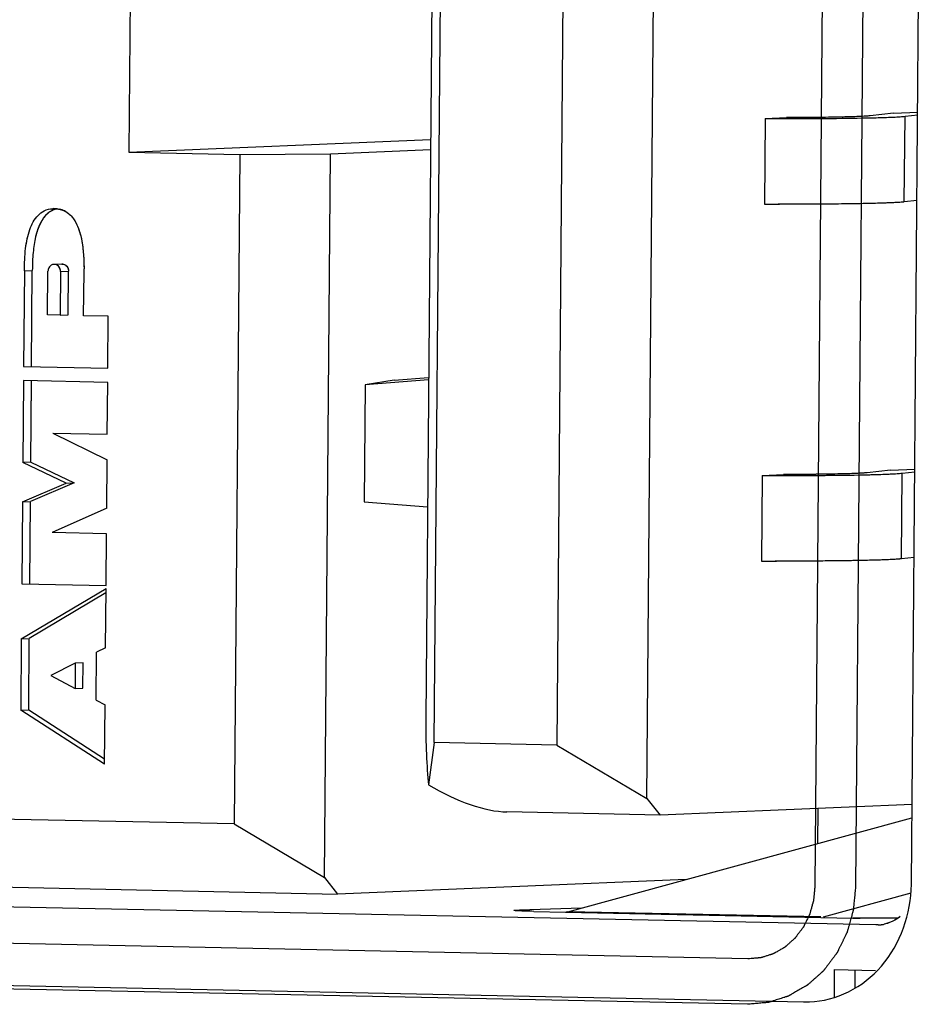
# Model space of a CAD drawing. Header units: millimetres. Extents: x 0 to 1750, y -1720 to 477.
# Tile 238 of 256: x 958.04 to 964.38, y -861.78 to -854.88. Entities that reach past the tile are written whole.
import ezdxf

# ---------------------------------------------------------------- set-up
doc = ezdxf.new("R2010")
doc.units = ezdxf.units.MM
doc.header["$LTSCALE"] = 92.51
for name, color, linetype in [('101301666_14DXF_CONTINUOUS_LINE', 7, 'CONTINUOUS'), ('101301666_DXF_CONTINUOUS_LINE', 7, 'CONTINUOUS'), ('DE-11-072043DXF_CONTINUOUS_LINE', 7, 'CONTINUOUS')]:
    doc.layers.add(name, color=color, linetype=linetype)

msp = doc.modelspace()

# ---------------------------------------------------------------- linework, layer by layer
at = {"layer": '101301666_14DXF_CONTINUOUS_LINE'}
for p, q in [((962.4318, -860.3347), (962.5214, -849.4785)), ((960.9422, -859.9423), (961.0254, -849.8458)), ((961.884, -849.8637), (961.8007, -859.9601)), ((960.9644, -849.9602), (960.8835, -859.7768)), ((958.8184, -853.8892), (958.8026, -855.8085)), ((964.1597, -855.5355), (963.995, -855.5543)), ((964.1597, -855.5355), (964.329, -855.5283)), ((964.2399, -855.5576), (964.3288, -855.5474)), ((963.2598, -855.5732), (963.2548, -856.173)), ((963.2598, -855.5732), (963.4094, -855.567)), ((963.4094, -855.5736), (963.4163, -855.5736)), ((964.235, -856.1574), (964.2399, -855.5576)), ((958.8026, -855.8085), (960.9169, -855.7197)), ((958.8026, -855.8085), (959.5807, -855.8247)), ((959.5807, -855.8247), (959.542, -860.513)), ((959.5807, -855.8247), (960.2149, -855.8194)), ((960.1731, -860.8876), (960.2149, -855.8194)), ((960.2149, -855.8194), (960.9164, -855.7899)), ((963.4045, -856.1734), (963.3599, -856.1733)), ((963.4113, -856.1734), (963.4045, -856.1734)), ((964.3239, -856.1472), (964.235, -856.1574)), ((958.0712, -856.6393), (958.0657, -857.3097)), ((958.0712, -856.6393), (958.1271, -856.637)), ((958.1216, -857.3073), (958.1271, -856.637)), ((958.2341, -856.9486), (958.2366, -856.6428)), ((958.3344, -856.5923), (958.2785, -856.5946)), ((958.2809, -856.5946), (958.2785, -856.5946)), ((958.3244, -856.6446), (958.3219, -856.9504)), ((958.3244, -856.6446), (958.3803, -856.6422)), ((958.3344, -856.5923), (958.3368, -856.5922)), ((958.3778, -856.9481), (958.3803, -856.6422)), ((958.4866, -856.9539), (958.4891, -856.648)), ((958.3219, -856.9504), (958.2341, -856.9486)), ((958.3219, -856.9504), (958.3778, -856.9481)), ((958.6589, -856.9574), (958.4866, -856.9539)), ((958.6559, -857.3219), (958.6589, -856.9574)), ((958.0657, -857.3097), (958.6559, -857.3219)), ((958.0648, -857.4086), (958.0601, -857.9821)), ((958.6551, -857.4209), (958.0648, -857.4086)), ((958.116, -857.9797), (958.1207, -857.4098)), ((960.9031, -857.4031), (960.4595, -857.438)), ((960.6608, -857.4059), (960.4595, -857.438)), ((960.6608, -857.4059), (960.9032, -857.3868)), ((958.6521, -857.7838), (958.6551, -857.4209)), ((960.4595, -857.438), (960.4527, -858.2577)), ((958.2712, -857.7759), (958.6506, -857.9638)), ((958.2712, -857.7759), (958.6521, -857.7838)), ((958.6479, -858.3006), (958.6506, -857.9638)), ((958.116, -857.9797), (958.0601, -857.9821)), ((958.3642, -858.1263), (958.0601, -857.9821)), ((958.116, -857.9797), (958.4202, -858.1239)), ((964.1391, -858.0346), (963.9744, -858.0534)), ((964.1391, -858.0346), (964.3083, -858.0275)), ((963.2392, -858.0724), (963.2342, -858.6722)), ((963.2392, -858.0724), (963.3888, -858.0661)), ((963.3888, -858.0727), (963.3957, -858.0727)), ((964.2144, -858.6565), (964.2193, -858.0567)), ((964.2193, -858.0567), (964.3082, -858.0465)), ((958.0578, -858.2578), (958.3642, -858.1263)), ((958.4202, -858.1239), (958.1137, -858.2554)), ((958.3642, -858.1263), (958.4202, -858.1239)), ((958.0578, -858.2578), (958.0531, -858.8312)), ((958.0578, -858.2578), (958.1137, -858.2554)), ((958.109, -858.8289), (958.1137, -858.2554)), ((958.6479, -858.3006), (958.2654, -858.4727)), ((960.4527, -858.2577), (960.8957, -858.2924)), ((958.6464, -858.4806), (958.2654, -858.4727)), ((958.6434, -858.8435), (958.6464, -858.4806)), ((964.3032, -858.6463), (964.2144, -858.6565)), ((963.3839, -858.6725), (963.3393, -858.6725)), ((963.3907, -858.6725), (963.3839, -858.6725)), ((958.0531, -858.8312), (958.6434, -858.8435)), ((958.0499, -859.2177), (958.6432, -858.8643)), ((958.643, -858.8954), (958.1058, -859.2153)), ((958.6398, -859.2789), (958.6432, -858.8643)), ((958.0499, -859.2177), (958.0458, -859.7162)), ((958.0499, -859.2177), (958.1058, -859.2153)), ((958.1017, -859.7139), (958.1058, -859.2153)), ((958.5741, -859.6456), (958.5768, -859.3108)), ((958.6398, -859.2789), (958.5768, -859.3108)), ((958.4275, -859.3866), (958.2572, -859.4731)), ((958.4275, -859.3866), (958.4261, -859.5651)), ((958.4834, -859.3843), (958.4275, -859.3866)), ((958.482, -859.5627), (958.4834, -859.3843)), ((958.2572, -859.4731), (958.4261, -859.5651)), ((958.4261, -859.5651), (958.482, -859.5627)), ((958.5741, -859.6456), (958.6365, -859.6796)), ((958.6331, -860.0942), (958.6365, -859.6796)), ((958.0458, -859.7162), (958.1017, -859.7139)), ((958.6331, -860.0942), (958.0458, -859.7162)), ((958.1017, -859.7139), (958.6334, -860.0561)), ((960.9422, -859.9423), (960.9022, -860.2387)), ((961.8007, -859.9601), (960.9422, -859.9423)), ((961.8007, -859.9601), (962.4318, -860.3347)), ((962.4318, -860.3347), (962.5238, -860.4508)), ((964.289, -860.3767), (962.5238, -860.4508)), ((962.5238, -860.4508), (961.4506, -860.4284)), ((963.6297, -860.4043), (963.6277, -860.6502)), ((959.542, -860.513), (957.1988, -860.4643)), ((959.542, -860.513), (960.1731, -860.8876)), ((961.8772, -861.1274), (964.2882, -860.4701)), ((960.1731, -860.8876), (960.2651, -861.0037)), ((962.7073, -860.9011), (960.2651, -861.0037)), ((964.0356, -861.2205), (952.4269, -860.9789)), ((957.2422, -860.9408), (960.2651, -861.0037)), ((964.2799, -860.9973), (963.666, -861.1647)), ((961.5385, -861.1153), (961.9728, -861.1014)), ((961.5385, -861.122), (961.5385, -861.1153)), ((961.6389, -861.1251), (961.8625, -861.1298)), ((961.8625, -861.1298), (963.6512, -861.167)), ((963.6513, -861.1644), (961.8772, -861.1274)), ((963.6512, -861.167), (963.8748, -861.1716)), ((964.0517, -861.2203), (964.0356, -861.2205)), ((963.7452, -861.7266), (963.7468, -861.5324)), ((963.7468, -861.5324), (964.033, -861.5384)), ((963.889, -861.5354), (963.8879, -861.663))]:
    msp.add_line(p, q, dxfattribs=at)
for centre, radius, start, end in [((963.4405, -811.0728), 44.5008, 269.76726, 269.95994), ((963.7048, -842.7921), 12.7798, 271.10995, 271.41663), ((963.4361, -811.5995), 44.5739, 269.767, 269.90205), ((958.3372, -856.3565), 0.1566, 123.88661, 130.23352), ((958.2785, -856.3909), 0.1864, 92.11933, 92.40436), ((958.2786, -856.3933), 0.1888, 91.51127, 92.11861), ((958.2788, -856.4045), 0.1999, 88.46334, 91.48729), ((958.3276, -856.3425), 0.1397, 105.74012, 112.54958), ((958.2811, -856.404), 0.1995, 86.14421, 89.13861), ((958.3296, -856.3495), 0.147, 101.65874, 105.74215), ((958.2906, -856.3466), 0.141, 60.78163, 63.00982), ((958.2801, -856.6339), 0.0393, 83.11464, 88.79604), ((958.336, -856.6316), 0.0393, 83.11513, 88.79604), ((956.5973, -856.6306), 1.8919, 359.47338, 0.15432), ((963.4199, -813.572), 44.5008, 269.76726, 269.95994), ((963.6842, -845.2912), 12.7798, 271.10995, 271.41663), ((963.4155, -814.0986), 44.5739, 269.767, 269.90205), ((964.0409, -860.9639), 0.2566, 272.41098, 276.28846), ((964.0408, -860.9635), 0.257, 276.29136, 282.0705)]:
    msp.add_arc(centre, radius, start, end, dxfattribs=at)
for major_axis, ratio, start_param, end_param in [((0.0014, 0.6406), 0.119794, 1.519941, 2.305339), ((0.717, -0.5345), 0.435725, 4.949608, 5.735006)]:
    msp.add_ellipse((960.9601, -859.8095), major_axis=major_axis, ratio=ratio, start_param=start_param, end_param=end_param, dxfattribs=at)
for points, knots in [([(963.995, -855.5543), (963.9847, -855.5555), (963.9595, -855.5574), (963.8914, -855.5608), (963.7757, -855.5638), (963.6057, -855.5662), (963.4787, -855.5669), (963.4094, -855.567)], [0, 0, 0, 0, 0.052967, 0.129667, 0.349288, 0.645463, 1, 1, 1, 1]), ([(963.4163, -855.5736), (963.4663, -855.5736), (963.645, -855.5734), (963.8237, -855.572), (963.9524, -855.5695)], [0, 0, 0, 0, 0.27977, 1, 1, 1, 1]), ([(964.0208, -855.568), (964.0664, -855.5668), (964.1281, -855.565), (964.2011, -855.561), (964.2286, -855.5589), (964.2399, -855.5576)], [0, 0, 0, 0, 0.623239, 0.843857, 1, 1, 1, 1]), ([(964.235, -856.1574), (964.2208, -856.159), (964.1856, -856.1615), (964.123, -856.1646), (964.0414, -856.1672), (963.8991, -856.1705), (963.6871, -856.1729), (963.5084, -856.1734), (963.4113, -856.1734)], [0, 0, 0, 0, 0.051961, 0.128442, 0.228118, 0.349226, 0.646782, 1, 1, 1, 1]), ([(958.0712, -856.6393), (958.0716, -856.5874), (958.0749, -856.5118), (958.0904, -856.4157), (958.1076, -856.3526), (958.1314, -856.2968), (958.1647, -856.25), (958.211, -856.2142), (958.2502, -856.2055), (958.2707, -856.2047)], [0, 0, 0, 0, 0.297593, 0.432301, 0.556845, 0.671639, 0.778304, 0.882692, 1, 1, 1, 1]), ([(958.2361, -856.2369), (958.225, -856.2462), (958.2049, -856.2682), (958.1815, -856.3076), (958.1633, -856.3524), (958.1441, -856.4205), (958.1304, -856.5162), (958.1274, -856.5953), (958.1271, -856.637)], [0, 0, 0, 0, 0.101852, 0.208166, 0.321319, 0.441992, 0.706563, 1, 1, 1, 1]), ([(958.274, -856.2135), (958.2719, -856.2144), (958.2635, -856.2181), (958.2556, -856.2227), (958.2499, -856.2264)], [0, 0, 0, 0, 0.254712, 1, 1, 1, 1]), ([(958.2945, -856.205), (958.296, -856.2051), (958.3015, -856.2056), (958.307, -856.2062), (958.3111, -856.2069)], [0, 0, 0, 0, 0.256562, 1, 1, 1, 1]), ([(958.3111, -856.2069), (958.3151, -856.2076), (958.3301, -856.2106), (958.3446, -856.2158), (958.3546, -856.2209)], [0, 0, 0, 0, 0.264859, 1, 1, 1, 1]), ([(958.3594, -856.2235), (958.3624, -856.2252), (958.3739, -856.2321), (958.3844, -856.2407), (958.3916, -856.2477)], [0, 0, 0, 0, 0.253312, 1, 1, 1, 1]), ([(958.3916, -856.2477), (958.4118, -856.2672), (958.4358, -856.3046), (958.4569, -856.3599), (958.4742, -856.4241), (958.4866, -856.5133), (958.4891, -856.5869), (958.4892, -856.6255)], [0, 0, 0, 0, 0.210652, 0.324924, 0.446058, 0.70958, 1, 1, 1, 1]), ([(958.2588, -856.6008), (958.2572, -856.6018), (958.2507, -856.6065), (958.2456, -856.6129), (958.2427, -856.6182)], [0, 0, 0, 0, 0.245724, 1, 1, 1, 1]), ([(958.3244, -856.6446), (958.3245, -856.6348), (958.3195, -856.6153), (958.3044, -856.6015), (958.2959, -856.5979)], [0, 0, 0, 0, 0.513749, 1, 1, 1, 1]), ([(958.3407, -856.5925), (958.3465, -856.5932), (958.3579, -856.5973), (958.3668, -856.6056), (958.3703, -856.6105)], [0, 0, 0, 0, 0.490263, 1, 1, 1, 1]), ([(958.3703, -856.6105), (958.3719, -856.6127), (958.3778, -856.6223), (958.3804, -856.6338), (958.3803, -856.6422)], [0, 0, 0, 0, 0.247327, 1, 1, 1, 1]), ([(963.9744, -858.0534), (963.9641, -858.0546), (963.9389, -858.0565), (963.8708, -858.0599), (963.7551, -858.063), (963.5851, -858.0654), (963.4581, -858.066), (963.3888, -858.0661)], [0, 0, 0, 0, 0.052967, 0.129667, 0.349288, 0.645463, 1, 1, 1, 1]), ([(963.3957, -858.0727), (963.4457, -858.0728), (963.6244, -858.0725), (963.8031, -858.0711), (963.9318, -858.0686)], [0, 0, 0, 0, 0.27977, 1, 1, 1, 1]), ([(964.0002, -858.0671), (964.0457, -858.0659), (964.1075, -858.0641), (964.1805, -858.0602), (964.208, -858.058), (964.2193, -858.0567)], [0, 0, 0, 0, 0.623239, 0.843857, 1, 1, 1, 1]), ([(964.2144, -858.6565), (964.2002, -858.6581), (964.165, -858.6607), (964.1024, -858.6637), (964.0208, -858.6663), (963.8785, -858.6696), (963.6665, -858.672), (963.4877, -858.6726), (963.3907, -858.6725)], [0, 0, 0, 0, 0.051961, 0.128442, 0.228118, 0.349226, 0.646782, 1, 1, 1, 1]), ([(961.502, -861.119), (961.5018, -861.1189), (961.5014, -861.1188), (961.5007, -861.1186), (961.5007, -861.1183)], [0, 0, 0, 0, 0.402356, 1, 1, 1, 1]), ([(961.6389, -861.1251), (961.6215, -861.1247), (961.5902, -861.124), (961.5535, -861.1227), (961.53, -861.1216), (961.5173, -861.1208), (961.5084, -861.12), (961.5037, -861.1194), (961.502, -861.119)], [0, 0, 0, 0, 0.38036, 0.685513, 0.803714, 0.896397, 0.96213, 1, 1, 1, 1]), ([(964.191, -861.1722), (964.1432, -861.1735), (964.0378, -861.1738), (963.9324, -861.1728), (963.8748, -861.1716)], [0, 0, 0, 0, 0.453293, 1, 1, 1, 1]), ([(964.2071, -861.1607), (964.1906, -861.174), (964.155, -861.1967), (964.1149, -861.2105), (964.0946, -861.2149)], [0, 0, 0, 0, 0.504376, 1, 1, 1, 1])]:
    msp.add_open_spline(points, degree=3, knots=knots, dxfattribs=at)
for points in [[(958.2427, -856.6182), (958.2388, -856.6257), (958.2367, -856.6343), (958.2366, -856.6428)], [(958.2785, -856.5946), (958.2716, -856.5949), (958.2647, -856.5971), (958.2588, -856.6008)], [(958.2959, -856.5979), (958.2924, -856.5964), (958.2886, -856.5953), (958.2848, -856.5949)], [(961.8625, -861.1298), (961.8675, -861.1295), (961.8724, -861.1287), (961.8772, -861.1274)]]:
    msp.add_open_spline(points, degree=3, dxfattribs=at)
at = {"layer": '101301666_DXF_CONTINUOUS_LINE'}
for p, q in [((963.7066, -849.092), (963.6088, -860.9478)), ((963.991, -849.0979), (963.8932, -860.9537)), ((962.4318, -860.3347), (962.5214, -849.4785)), ((960.9422, -859.9423), (961.0254, -849.8458)), ((961.884, -849.8637), (961.8007, -859.9601)), ((960.9644, -849.9602), (960.8835, -859.7768)), ((958.8184, -853.8892), (958.8026, -855.8085)), ((964.1597, -855.5355), (963.995, -855.5543)), ((964.1597, -855.5355), (964.329, -855.5283)), ((964.2399, -855.5576), (964.3288, -855.5474)), ((963.2598, -855.5732), (963.2548, -856.173)), ((963.2598, -855.5732), (963.4094, -855.567)), ((963.4097, -855.5736), (963.4479, -855.5736)), ((963.995, -855.5543), (963.9766, -855.556)), ((964.235, -856.1574), (964.2399, -855.5576)), ((958.8026, -855.8085), (960.9169, -855.7197)), ((958.8026, -855.8085), (959.5807, -855.8247)), ((959.5807, -855.8247), (959.542, -860.513)), ((959.5807, -855.8247), (960.2149, -855.8194)), ((960.1731, -860.8876), (960.2149, -855.8194)), ((960.2149, -855.8194), (960.9164, -855.7899)), ((963.4048, -856.1734), (963.3505, -856.1733)), ((963.4429, -856.1734), (963.4048, -856.1734)), ((964.3239, -856.1472), (964.235, -856.1574)), ((958.0712, -856.6393), (958.0657, -857.3097)), ((958.0712, -856.6393), (958.1271, -856.637)), ((958.1216, -857.3073), (958.1271, -856.637)), ((958.2341, -856.9486), (958.2366, -856.6428)), ((958.3368, -856.5922), (958.2785, -856.5946)), ((958.3244, -856.6446), (958.3219, -856.9504)), ((958.3244, -856.6446), (958.3803, -856.6422)), ((958.3778, -856.9481), (958.3803, -856.6422)), ((958.4866, -856.9539), (958.4891, -856.648)), ((958.3219, -856.9504), (958.2341, -856.9486)), ((958.3219, -856.9504), (958.3778, -856.9481)), ((958.6589, -856.9574), (958.4866, -856.9539)), ((958.6559, -857.3219), (958.6589, -856.9574)), ((958.0657, -857.3097), (958.6559, -857.3219)), ((958.0648, -857.4086), (958.0601, -857.9821)), ((958.6551, -857.4209), (958.0648, -857.4086)), ((958.116, -857.9797), (958.1208, -857.4063)), ((960.9031, -857.4031), (960.4594, -857.438)), ((960.6608, -857.4059), (960.4595, -857.438)), ((960.6608, -857.4059), (960.9032, -857.3868)), ((958.6521, -857.7838), (958.6551, -857.4209)), ((960.4594, -857.438), (960.4527, -858.2577)), ((958.2712, -857.7759), (958.6506, -857.9638)), ((958.2712, -857.7759), (958.6521, -857.7838)), ((958.6479, -858.3006), (958.6506, -857.9638)), ((958.116, -857.9797), (958.0601, -857.9821)), ((958.3642, -858.1263), (958.0601, -857.9821)), ((958.116, -857.9797), (958.4202, -858.1239)), ((964.1391, -858.0346), (963.9744, -858.0534)), ((964.1391, -858.0346), (964.3083, -858.0275)), ((963.2392, -858.0724), (963.2342, -858.6722)), ((963.2392, -858.0724), (963.3888, -858.0661)), ((963.3891, -858.0727), (963.4272, -858.0727)), ((963.9744, -858.0534), (963.956, -858.0552)), ((964.2144, -858.6565), (964.2193, -858.0567)), ((964.2193, -858.0567), (964.3082, -858.0465)), ((958.0578, -858.2578), (958.3642, -858.1263)), ((958.4202, -858.1239), (958.1137, -858.2554)), ((958.3642, -858.1263), (958.4202, -858.1239)), ((958.0578, -858.2578), (958.0531, -858.8312)), ((958.0578, -858.2578), (958.1137, -858.2554)), ((958.109, -858.8289), (958.1137, -858.2554)), ((958.6479, -858.3006), (958.2654, -858.4727)), ((960.4527, -858.2577), (960.8957, -858.2924)), ((958.6464, -858.4806), (958.2654, -858.4727)), ((958.6434, -858.8435), (958.6464, -858.4806)), ((964.3032, -858.6463), (964.2144, -858.6565)), ((963.3842, -858.6725), (963.3298, -858.6724)), ((963.4223, -858.6725), (963.3842, -858.6725)), ((958.0531, -858.8312), (958.6434, -858.8435)), ((958.0499, -859.2177), (958.6432, -858.8643)), ((958.643, -858.8954), (958.1058, -859.2153)), ((958.6398, -859.2789), (958.6432, -858.8643)), ((958.0499, -859.2177), (958.0458, -859.7162)), ((958.0499, -859.2177), (958.1058, -859.2153)), ((958.1017, -859.7139), (958.1058, -859.2153)), ((958.5741, -859.6456), (958.5768, -859.3108)), ((958.6398, -859.2789), (958.5768, -859.3108)), ((958.4275, -859.3866), (958.2572, -859.4731)), ((958.4275, -859.3866), (958.4261, -859.5651)), ((958.4834, -859.3843), (958.4275, -859.3866)), ((958.482, -859.5627), (958.4834, -859.3843)), ((958.2572, -859.4731), (958.4261, -859.5651)), ((958.4261, -859.5651), (958.482, -859.5627)), ((958.5741, -859.6456), (958.6365, -859.6796)), ((958.6331, -860.0942), (958.6365, -859.6796)), ((958.0458, -859.7162), (958.1017, -859.7139)), ((958.6331, -860.0942), (958.0458, -859.7162)), ((958.1017, -859.7139), (958.6334, -860.0561)), ((960.9422, -859.9423), (960.9022, -860.2387)), ((961.8007, -859.9601), (960.9422, -859.9423)), ((961.8007, -859.9601), (962.4318, -860.3347)), ((962.4318, -860.3347), (962.5238, -860.4508)), ((964.289, -860.3767), (962.5238, -860.4508)), ((962.5238, -860.4508), (961.4506, -860.4284)), ((963.6297, -860.4043), (963.6277, -860.6502)), ((959.542, -860.513), (957.1988, -860.4643)), ((959.542, -860.513), (960.1731, -860.8876)), ((961.8772, -861.1274), (964.2882, -860.4701)), ((960.1731, -860.8876), (960.2651, -861.0037)), ((962.7073, -860.9011), (960.2651, -861.0037)), ((964.0356, -861.2205), (952.4269, -860.9789)), ((957.2422, -860.9408), (960.2651, -861.0037)), ((964.2799, -860.9973), (963.666, -861.1647)), ((961.5385, -861.1153), (961.9728, -861.1014)), ((961.5385, -861.122), (961.5385, -861.1153)), ((961.6389, -861.1251), (961.5927, -861.124)), ((961.6389, -861.1251), (961.8625, -861.1298)), ((961.8625, -861.1298), (963.6512, -861.167)), ((963.6513, -861.1644), (961.8772, -861.1274)), ((963.6512, -861.167), (963.8748, -861.1716)), ((963.1394, -861.458), (951.5307, -861.2164)), ((964.0517, -861.2202), (964.0356, -861.2205)), ((963.1368, -861.7759), (951.5281, -861.5343)), ((963.7452, -861.7302), (963.7468, -861.5324)), ((963.7468, -861.5324), (964.033, -861.5384)), ((963.889, -861.5354), (963.8879, -861.663))]:
    msp.add_line(p, q, dxfattribs=at)
for centre, radius, start, end in [((963.4402, -811.1456), 44.428, 269.76736, 269.96074), ((963.3635, -826.5846), 28.9824, 270.09071, 270.22959), ((963.4364, -811.4409), 44.7325, 269.76745, 269.88994), ((958.3277, -856.3421), 0.1394, 112.53837, 122.33505), ((958.2788, -856.4018), 0.1973, 88.44784, 92.36355), ((958.3269, -856.3406), 0.1377, 110.47893, 112.48843), ((958.3288, -856.3463), 0.1437, 101.56649, 110.40631), ((958.2811, -856.404), 0.1995, 86.14422, 89.13864), ((958.2873, -856.3566), 0.1515, 71.28781, 78.86916), ((958.2903, -856.3472), 0.1417, 63.4049, 71.23228), ((958.2904, -856.3469), 0.1414, 59.5031, 63.37557), ((956.5973, -856.6306), 1.8919, 359.47338, 0.15432), ((963.4195, -813.6448), 44.428, 269.76736, 269.96074), ((963.3429, -829.0837), 28.9824, 270.09071, 270.22959), ((963.4158, -813.94), 44.7325, 269.76745, 269.88994), ((964.0476, -852.7743), 8.3991, 268.82116, 269.17319), ((964.0408, -860.9642), 0.2564, 272.44147, 275.70031), ((964.0405, -860.9615), 0.2591, 275.70579, 282.05412)]:
    msp.add_arc(centre, radius, start, end, dxfattribs=at)
for major_axis, ratio, start_param, end_param in [((0.0014, 0.6406), 0.119794, 1.519941, 2.305339), ((0.717, -0.5345), 0.435725, -1.333577, -0.548179)]:
    msp.add_ellipse((960.9601, -859.8095), major_axis=major_axis, ratio=ratio, start_param=start_param, end_param=end_param, dxfattribs=at)
for points, knots in [([(963.4479, -855.5736), (963.4996, -855.5736), (963.6818, -855.5732), (963.8639, -855.5715), (963.9942, -855.5686)], [0, 0, 0, 0, 0.284333, 1, 1, 1, 1]), ([(963.9766, -855.556), (963.9517, -855.558), (963.8897, -855.5607), (963.7241, -855.5652), (963.5833, -855.5663), (963.4797, -855.5668)], [0, 0, 0, 0, 0.150719, 0.374436, 1, 1, 1, 1]), ([(963.9942, -855.5686), (964.0456, -855.5674), (964.1276, -855.5648), (964.2096, -855.5611), (964.2399, -855.5576)], [0, 0, 0, 0, 0.627171, 1, 1, 1, 1]), ([(964.2119, -856.1595), (964.1743, -856.1625), (964.0789, -856.1663), (963.8226, -856.1724), (963.6039, -856.1734), (963.4429, -856.1734)], [0, 0, 0, 0, 0.147091, 0.371958, 1, 1, 1, 1]), ([(964.235, -856.1574), (964.2333, -856.1576), (964.2256, -856.1584), (964.2179, -856.1591), (964.2119, -856.1595)], [0, 0, 0, 0, 0.219539, 1, 1, 1, 1]), ([(958.0712, -856.6393), (958.0716, -856.5874), (958.0759, -856.4903), (958.0984, -856.3743), (958.1314, -856.2968), (958.1647, -856.25), (958.211, -856.2142), (958.2502, -856.2055), (958.2707, -856.2047)], [0, 0, 0, 0, 0.297702, 0.556682, 0.671519, 0.778223, 0.882649, 1, 1, 1, 1]), ([(958.2372, -856.236), (958.1895, -856.2755), (958.1503, -856.3771), (958.1305, -856.5153), (958.1274, -856.5952), (958.1271, -856.637)], [0, 0, 0, 0, 0.437899, 0.704334, 1, 1, 1, 1]), ([(958.4219, -856.2851), (958.4355, -856.3064), (958.4571, -856.3556), (958.4845, -856.4695), (958.489, -856.5617), (958.4892, -856.6255)], [0, 0, 0, 0, 0.215791, 0.454266, 1, 1, 1, 1]), ([(958.3244, -856.6446), (958.3245, -856.6336), (958.3182, -856.6115), (958.299, -856.5979), (958.289, -856.5956)], [0, 0, 0, 0, 0.516406, 1, 1, 1, 1]), ([(958.3368, -856.5922), (958.3483, -856.5925), (958.3724, -856.6048), (958.3804, -856.6298), (958.3803, -856.6422)], [0, 0, 0, 0, 0.480573, 1, 1, 1, 1]), ([(963.4272, -858.0727), (963.479, -858.0727), (963.6612, -858.0723), (963.8433, -858.0707), (963.9736, -858.0677)], [0, 0, 0, 0, 0.284333, 1, 1, 1, 1]), ([(963.956, -858.0552), (963.9311, -858.0571), (963.8691, -858.0599), (963.7035, -858.0643), (963.5627, -858.0655), (963.4591, -858.0659)], [0, 0, 0, 0, 0.150719, 0.374436, 1, 1, 1, 1]), ([(963.9736, -858.0677), (964.025, -858.0665), (964.1069, -858.064), (964.189, -858.0602), (964.2193, -858.0567)], [0, 0, 0, 0, 0.627171, 1, 1, 1, 1]), ([(964.1913, -858.6587), (964.1537, -858.6616), (964.0583, -858.6655), (963.802, -858.6715), (963.5833, -858.6725), (963.4223, -858.6725)], [0, 0, 0, 0, 0.147091, 0.371958, 1, 1, 1, 1]), ([(964.2144, -858.6565), (964.2127, -858.6567), (964.205, -858.6575), (964.1973, -858.6582), (964.1913, -858.6587)], [0, 0, 0, 0, 0.219539, 1, 1, 1, 1]), ([(963.8932, -860.9537), (963.8919, -860.9673), (963.8899, -860.9876), (963.8873, -861.0147), (963.8854, -861.035), (963.8834, -861.0553), (963.8818, -861.0722), (963.8805, -861.0857), (963.8797, -861.0942), (963.879, -861.1009), (963.8785, -861.106), (963.8781, -861.1102), (963.8779, -861.1132), (963.8777, -861.1149), (963.8776, -861.1162), (963.8772, -861.1174), (963.8768, -861.119), (963.876, -861.1218), (963.8748, -861.1259), (963.8735, -861.1308), (963.8717, -861.1372), (963.8694, -861.1453), (963.8658, -861.1583), (963.8612, -861.1745), (963.8558, -861.194), (963.8503, -861.2134), (963.8458, -861.2296), (963.8422, -861.2426), (963.8399, -861.2507), (963.8381, -861.2572), (963.8367, -861.2621), (963.8356, -861.2661), (963.8348, -861.269), (963.8343, -861.2706), (963.834, -861.2718), (963.8334, -861.2729), (963.8327, -861.2744), (963.8314, -861.277), (963.8296, -861.2807), (963.8274, -861.2852), (963.8245, -861.2911), (963.8209, -861.2986), (963.8151, -861.3105), (963.8078, -861.3254), (963.7991, -861.3433), (963.7903, -861.3611), (963.7831, -861.376), (963.7772, -861.3879), (963.7736, -861.3954), (963.7707, -861.4013), (963.7685, -861.4058), (963.7667, -861.4095), (963.7654, -861.4121), (963.7647, -861.4136), (963.7642, -861.4148), (963.7634, -861.4157), (963.7624, -861.417), (963.7606, -861.4193), (963.7582, -861.4226), (963.7552, -861.4266), (963.7512, -861.4319), (963.7463, -861.4385), (963.7383, -861.4491), (963.7284, -861.4623), (963.7165, -861.4781), (963.7045, -861.494), (963.6946, -861.5072), (963.6867, -861.5178), (963.6817, -861.5244), (963.6777, -861.5296), (963.6747, -861.5336), (963.6722, -861.5369), (963.6705, -861.5392), (963.6695, -861.5405), (963.6688, -861.5416), (963.6679, -861.5423), (963.6667, -861.5434), (963.6646, -861.5452), (963.6617, -861.5479), (963.6581, -861.551), (963.6534, -861.5553), (963.6474, -861.5605), (963.6379, -861.569), (963.6261, -861.5796), (963.6118, -861.5922), (963.5976, -861.6049), (963.5857, -861.6155), (963.5762, -861.6239), (963.5703, -861.6292), (963.5656, -861.6334), (963.562, -861.6366), (963.559, -861.6392), (963.557, -861.6411), (963.5558, -861.6421), (963.5549, -861.643), (963.5539, -861.6435), (963.5525, -861.6443), (963.5502, -861.6457), (963.5468, -861.6476), (963.5427, -861.6499), (963.5373, -861.653), (963.5306, -861.6569), (963.5198, -861.6631), (963.5063, -861.6709), (963.4901, -861.6802), (963.4739, -861.6896), (963.4604, -861.6973), (963.4496, -861.7035), (963.4429, -861.7074), (963.4375, -861.7105), (963.4334, -861.7129), (963.4301, -861.7148), (963.4277, -861.7162), (963.4263, -861.7169), (963.4254, -861.7176), (963.4242, -861.7179), (963.4228, -861.7184), (963.4202, -861.7192), (963.4166, -861.7203), (963.4122, -861.7217), (963.4063, -861.7236), (963.399, -861.7259), (963.3874, -861.7297), (963.3727, -861.7344), (963.3552, -861.74), (963.3377, -861.7456), (963.3231, -861.7503), (963.3114, -861.754), (963.3041, -861.7563), (963.2982, -861.7582), (963.2938, -861.7596), (963.2902, -861.7608), (963.2876, -861.7616), (963.2862, -861.762), (963.2851, -861.7625), (963.2839, -861.7625), (963.2824, -861.7627), (963.2797, -861.7629), (963.2758, -861.7633), (963.2712, -861.7637), (963.265, -861.7642), (963.2573, -861.7649), (963.2449, -861.7661), (963.2295, -861.7675), (963.2109, -861.7691), (963.1924, -861.7708), (963.1677, -861.7731), (963.1492, -861.7747), (963.1368, -861.7759)], [0, 0, 0, 0, 0.03125, 0.046875, 0.0625, 0.078125, 0.09375, 0.101562, 0.109375, 0.113281, 0.117188, 0.121094, 0.123047, 0.124023, 0.125, 0.125977, 0.126953, 0.128906, 0.132812, 0.136719, 0.140625, 0.148438, 0.15625, 0.171875, 0.1875, 0.203125, 0.21875, 0.226562, 0.234375, 0.238281, 0.242188, 0.246094, 0.248047, 0.249023, 0.25, 0.250977, 0.251953, 0.253906, 0.257812, 0.261719, 0.265625, 0.273438, 0.28125, 0.296875, 0.3125, 0.328125, 0.34375, 0.351562, 0.359375, 0.363281, 0.367188, 0.371094, 0.373047, 0.374023, 0.375, 0.375977, 0.376953, 0.378906, 0.382812, 0.386719, 0.390625, 0.398438, 0.40625, 0.421875, 0.4375, 0.453125, 0.46875, 0.476562, 0.484375, 0.488281, 0.492188, 0.496094, 0.498047, 0.499023, 0.5, 0.500977, 0.501953, 0.503906, 0.507812, 0.511719, 0.515625, 0.523438, 0.53125, 0.546875, 0.5625, 0.578125, 0.59375, 0.601562, 0.609375, 0.613281, 0.617188, 0.621094, 0.623047, 0.624023, 0.625, 0.625977, 0.626953, 0.628906, 0.632812, 0.636719, 0.640625, 0.648438, 0.65625, 0.671875, 0.6875, 0.703125, 0.71875, 0.726562, 0.734375, 0.738281, 0.742188, 0.746094, 0.748047, 0.749023, 0.75, 0.750977, 0.751953, 0.753906, 0.757812, 0.761719, 0.765625, 0.773438, 0.78125, 0.796875, 0.8125, 0.828125, 0.84375, 0.851562, 0.859375, 0.863281, 0.867188, 0.871094, 0.873047, 0.874023, 0.875, 0.875977, 0.876953, 0.878906, 0.882812, 0.886719, 0.890625, 0.898438, 0.90625, 0.921875, 0.9375, 0.953125, 0.96875, 1, 1, 1, 1]), ([(963.6088, -860.9478), (963.608, -860.9562), (963.6063, -860.973), (963.6043, -860.994), (963.6027, -861.0108), (963.6017, -861.0213), (963.6009, -861.0297), (963.6003, -861.036), (963.5998, -861.0413), (963.5994, -861.0449), (963.5992, -861.047), (963.5992, -861.0486), (963.5986, -861.0501), (963.5981, -861.0521), (963.5971, -861.0557), (963.5957, -861.0607), (963.594, -861.0667), (963.5918, -861.0748), (963.5889, -861.0848), (963.5856, -861.0969), (963.5822, -861.109), (963.5794, -861.119), (963.5771, -861.1271), (963.5754, -861.1331), (963.574, -861.1381), (963.573, -861.1417), (963.5724, -861.1437), (963.5721, -861.1452), (963.5713, -861.1466), (963.5705, -861.1484), (963.5689, -861.1516), (963.5666, -861.1563), (963.5639, -861.1618), (963.5603, -861.1692), (963.5558, -861.1784), (963.5504, -861.1895), (963.545, -861.2006), (963.5404, -861.2099), (963.5368, -861.2172), (963.5341, -861.2228), (963.5318, -861.2274), (963.5303, -861.2306), (963.5294, -861.2325), (963.5288, -861.2339), (963.5278, -861.2351), (963.5265, -861.2367), (963.5244, -861.2396), (963.5213, -861.2437), (963.5176, -861.2486), (963.5127, -861.2552), (963.5065, -861.2634), (963.4991, -861.2732), (963.4917, -861.2831), (963.4855, -861.2912), (963.4806, -861.2978), (963.4775, -861.3019), (963.4751, -861.3052), (963.4732, -861.3076), (963.4717, -861.3097), (963.4704, -861.3113), (963.4696, -861.3126), (963.4684, -861.3135), (963.467, -861.3149), (963.4651, -861.3165), (963.4629, -861.3185), (963.46, -861.3211), (963.4563, -861.3244), (963.4504, -861.3296), (963.443, -861.3362), (963.4342, -861.344), (963.4254, -861.3519), (963.418, -861.3585), (963.4121, -861.3637), (963.4084, -861.367), (963.4055, -861.3696), (963.4033, -861.3716), (963.4014, -861.3732), (963.3999, -861.3745), (963.3989, -861.3756), (963.3976, -861.3762), (963.3959, -861.3772), (963.3938, -861.3784), (963.3913, -861.3798), (963.388, -861.3818), (963.3838, -861.3842), (963.3771, -861.388), (963.3687, -861.3928), (963.3587, -861.3986), (963.3486, -861.4044), (963.3402, -861.4092), (963.3335, -861.4131), (963.3294, -861.4155), (963.326, -861.4174), (963.3235, -861.4189), (963.3214, -861.4201), (963.3197, -861.421), (963.3185, -861.4219), (963.3171, -861.4222), (963.3153, -861.4228), (963.313, -861.4235), (963.3103, -861.4244), (963.3067, -861.4255), (963.3021, -861.427), (963.2949, -861.4293), (963.2858, -861.4322), (963.2749, -861.4357), (963.2641, -861.4392), (963.255, -861.4421), (963.2477, -861.4444), (963.2432, -861.4459), (963.2396, -861.447), (963.2369, -861.4479), (963.2346, -861.4486), (963.2328, -861.4492), (963.2314, -861.4497), (963.23, -861.4497), (963.2281, -861.4499), (963.2257, -861.4501), (963.2228, -861.4504), (963.219, -861.4508), (963.2142, -861.4512), (963.2065, -861.4519), (963.1969, -861.4528), (963.1854, -861.4538), (963.1739, -861.4548), (963.1586, -861.4562), (963.1471, -861.4573), (963.1394, -861.458)], [0, 0, 0, 0, 0.03125, 0.0625, 0.078125, 0.09375, 0.101562, 0.109375, 0.117188, 0.121094, 0.123047, 0.125, 0.126953, 0.128906, 0.132812, 0.140625, 0.148438, 0.15625, 0.171875, 0.1875, 0.203125, 0.21875, 0.226562, 0.234375, 0.242188, 0.246094, 0.248047, 0.25, 0.251953, 0.253906, 0.257812, 0.265625, 0.273438, 0.28125, 0.296875, 0.3125, 0.328125, 0.34375, 0.351562, 0.359375, 0.367188, 0.371094, 0.373047, 0.375, 0.376953, 0.378906, 0.382812, 0.390625, 0.398438, 0.40625, 0.421875, 0.4375, 0.453125, 0.46875, 0.476562, 0.484375, 0.488281, 0.492188, 0.496094, 0.498047, 0.5, 0.501953, 0.503906, 0.507812, 0.511719, 0.515625, 0.523438, 0.53125, 0.546875, 0.5625, 0.578125, 0.59375, 0.601562, 0.609375, 0.613281, 0.617188, 0.621094, 0.623047, 0.625, 0.626953, 0.628906, 0.632812, 0.636719, 0.640625, 0.648438, 0.65625, 0.671875, 0.6875, 0.703125, 0.71875, 0.726562, 0.734375, 0.738281, 0.742188, 0.746094, 0.748047, 0.75, 0.751953, 0.753906, 0.757812, 0.761719, 0.765625, 0.773438, 0.78125, 0.796875, 0.8125, 0.828125, 0.84375, 0.851562, 0.859375, 0.863281, 0.867188, 0.871094, 0.873047, 0.875, 0.876953, 0.878906, 0.882812, 0.886719, 0.890625, 0.898438, 0.90625, 0.921875, 0.9375, 0.953125, 0.96875, 1, 1, 1, 1]), ([(961.5007, -861.1183), (961.5008, -861.1175), (961.5057, -861.1176), (961.5113, -861.1163), (961.524, -861.116), (961.5331, -861.1155), (961.5385, -861.1153)], [0, 0, 0, 0, 0.067544, 0.258942, 0.572372, 1, 1, 1, 1]), ([(961.502, -861.119), (961.5017, -861.1189), (961.5013, -861.1188), (961.5007, -861.1185), (961.5007, -861.1183)], [0, 0, 0, 0, 0.691776, 1, 1, 1, 1]), ([(961.5927, -861.124), (961.572, -861.1234), (961.5449, -861.1227), (961.5148, -861.1205), (961.5052, -861.1198), (961.502, -861.119)], [0, 0, 0, 0, 0.684174, 0.892214, 1, 1, 1, 1]), ([(964.1912, -861.1722), (964.1739, -861.1727), (964.0857, -861.1741), (963.9974, -861.1736), (963.9264, -861.1725)], [0, 0, 0, 0, 0.19528, 1, 1, 1, 1]), ([(964.2045, -861.1628), (964.1963, -861.1692), (964.163, -861.1926), (964.1243, -861.2085), (964.0946, -861.2148)], [0, 0, 0, 0, 0.254031, 1, 1, 1, 1])]:
    msp.add_open_spline(points, degree=3, knots=knots, dxfattribs=at)
for points in [[(958.2531, -856.2244), (958.2476, -856.2279), (958.2422, -856.2318), (958.2372, -856.236)], [(958.2945, -856.205), (958.3019, -856.2055), (958.3093, -856.2064), (958.3165, -856.2079)], [(958.3621, -856.2251), (958.3736, -856.2318), (958.3841, -856.2403), (958.3936, -856.2496)], [(958.3936, -856.2496), (958.4043, -856.2603), (958.4138, -856.2724), (958.4219, -856.2851)], [(958.2428, -856.6182), (958.2388, -856.6257), (958.2367, -856.6343), (958.2366, -856.6428)], [(958.2588, -856.6008), (958.2521, -856.6049), (958.2465, -856.6112), (958.2428, -856.6182)], [(958.2785, -856.5946), (958.2716, -856.5949), (958.2647, -856.5971), (958.2588, -856.6008)], [(958.289, -856.5956), (958.2863, -856.595), (958.2836, -856.5946), (958.2809, -856.5946)], [(961.8625, -861.1298), (961.8675, -861.1295), (961.8724, -861.1287), (961.8772, -861.1274)]]:
    msp.add_open_spline(points, degree=3, dxfattribs=at)
at = {"layer": 'DE-11-072043DXF_CONTINUOUS_LINE'}
for p, q in [((964.2843, -860.9373), (964.3821, -849.0815)), ((951.9192, -861.5179), (963.528, -861.7594)), ((963.528, -861.7594), (963.57, -861.7577)), ((963.528, -861.7594), (963.57, -861.7585))]:
    msp.add_line(p, q, dxfattribs=at)
msp.add_open_spline([(963.57, -861.759), (963.6644, -861.7549), (963.8566, -861.7044), (964.1732, -861.455), (964.2827, -861.1401), (964.2843, -860.9373)], degree=3, knots=[0, 0, 0, 0, 0.239461, 0.486113, 1, 1, 1, 1], dxfattribs=at)

doc.saveas('drawing.dxf')
